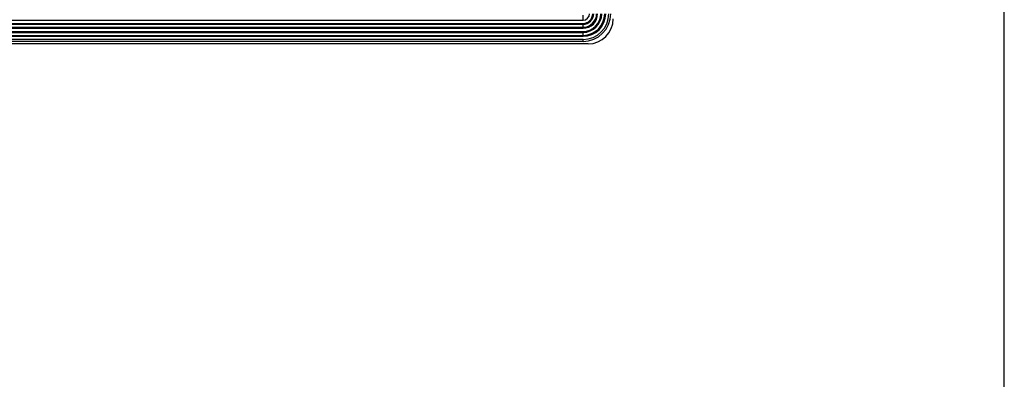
# Model space of a CAD drawing. Header units: millimetres. Extents: x 0 to 1682, y 0 to 1188.
# Tile 56 of 59: x 1486 to 1682, y 437 to 508. Entities that reach past the tile are written whole.
import ezdxf

# ---------------------------------------------------------------- set-up
doc = ezdxf.new("R2010")
doc.units = ezdxf.units.MM
doc.header["$LTSCALE"] = 92.51
for name, color, linetype in [('2D_TOPRT1950WD-FORMAT', 7, 'CONTINUOUS'), ('FRONT_BEZEL-RT1951WD-SHAPE', 7, 'CONTINUOUS'), ('GASKET-RT1951WD_BASE-SHAPE', 7, 'CONTINUOUS')]:
    doc.layers.add(name, color=color, linetype=linetype)

msp = doc.modelspace()

# ---------------------------------------------------------------- linework, layer by layer
at = {"layer": '2D_TOPRT1950WD-FORMAT', "color": 7, "linetype": 'Continuous'}
msp.add_line((1682, 0), (1682, 1188), dxfattribs=at)
at = {"layer": 'FRONT_BEZEL-RT1951WD-SHAPE', "color": 7, "linetype": 'Continuous'}
msp.add_line((1599.349005, 503.59285), (1131.942913, 503.59285), dxfattribs=at)
msp.add_ellipse((1599.342911, 508.595897), major_axis=(-3.539843, 3.539843), ratio=0.998782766, start_param=2.3568034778, end_param=3.9263818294, dxfattribs=at)
at = {"layer": 'GASKET-RT1951WD_BASE-SHAPE', "color": 7, "linetype": 'Continuous'}
for p, q in [((1598.345959, 508.302952), (1598.345959, 509.282748)), ((1132.945959, 508.302952), (1598.345959, 508.302952)), ((1132.945959, 507.682748), (1598.345959, 507.682748)), ((1132.945959, 507.486788), (1598.345959, 507.486788)), ((1132.945959, 506.898911), (1598.345959, 506.898911)), ((1132.945959, 506.702952), (1598.345959, 506.702952)), ((1598.345959, 506.702952), (1598.345959, 507.682748)), ((1132.945959, 506.082748), (1598.345959, 506.082748)), ((1132.945959, 505.886788), (1598.345959, 505.886788)), ((1132.945959, 505.298911), (1598.345959, 505.298911)), ((1132.945959, 505.102952), (1598.345959, 505.102952)), ((1598.345959, 504.49285), (1132.945959, 504.49285)), ((1598.345959, 505.102952), (1598.345959, 506.082748)), ((1598.345959, 504.09285), (1598.345959, 504.49285)), ((1598.345959, 504.09285), (1132.945959, 504.09285))]:
    msp.add_line(p, q, dxfattribs=at)
for radius in [5.5, 5.1, 4.489898, 4.293939, 3.706061, 3.510102, 2.889898, 2.693939, 2.106061, 1.910102, 1.289898]:
    msp.add_arc((1598.345959, 509.59285), radius, 270, 360, dxfattribs=at)

doc.saveas('drawing.dxf')
